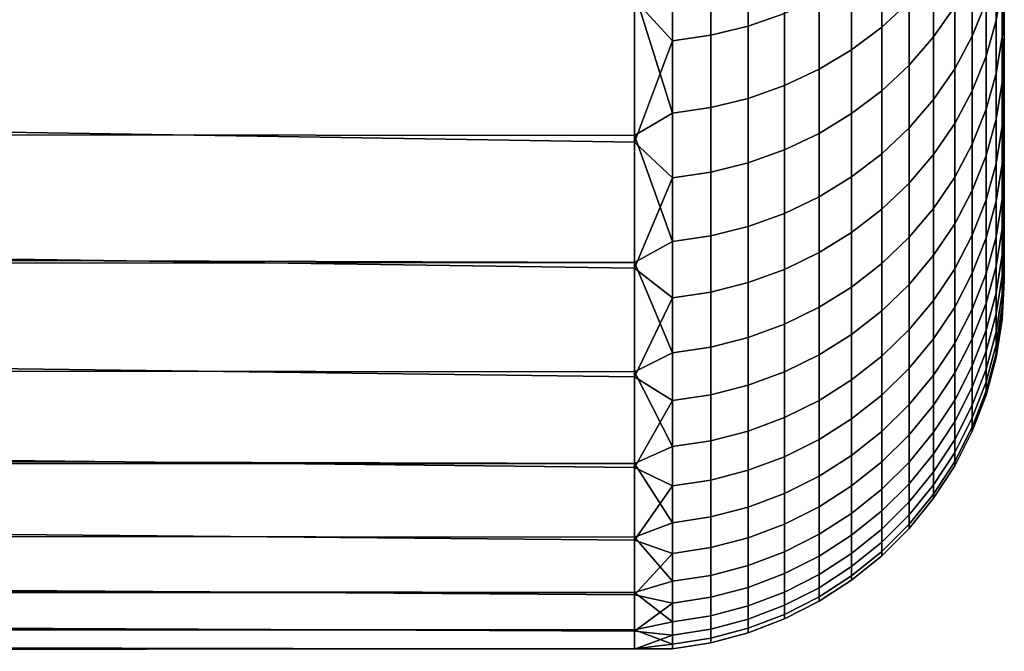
# Model space of a CAD drawing. Header units: metres. Extents: x -28 to 70, y -212 to 28.
# Tile 192 of 239: x 67.08 to 69.74, y -20 to -18.29. Entities that reach past the tile are written whole.
import ezdxf

# ---------------------------------------------------------------- set-up
doc = ezdxf.new("R2010")
doc.units = ezdxf.units.M
doc.layers.add('solid_10_261_102_XXX', color=7, linetype='CONTINUOUS')

msp = doc.modelspace()

# ---------------------------------------------------------------- linework, layer by layer
at = {"layer": 'solid_10_261_102_XXX'}
for points in [[(69.738998, -15.76695, 118.863472), (69.738998, -15.504929, 119.643333), (69.738998, -18.190845, 119.485703), (69.738998, -18.323252, 119.025772)], [(69.738998, -15.76695, 109.136528), (69.738998, -18.355637, 109.093819), (69.738998, -18.226257, 108.633118)], [(69.738998, -15.989814, 109.92868), (69.738998, -18.473347, 109.557556), (69.738998, -18.355637, 109.093819), (69.738998, -15.76695, 109.136528)], [(69.738998, -15.989814, 118.07132), (69.738998, -15.76695, 118.863472), (69.738998, -18.443975, 118.562859), (69.738998, -18.553051, 118.096848)], [(69.738998, -15.76695, 118.863472), (69.738998, -18.323252, 119.025772), (69.738998, -18.443975, 118.562859)], [(69.738998, -16.172844, 110.730568), (69.738998, -18.57938, 110.024246), (69.738998, -18.473347, 109.557556), (69.738998, -15.989814, 109.92868)], [(69.738998, -16.172844, 117.269432), (69.738998, -15.989814, 118.07132), (69.738998, -18.553051, 118.096848), (69.738998, -18.650324, 117.628418)], [(69.738998, -16.172844, 110.730568), (69.738998, -18.673584, 110.493279), (69.738998, -18.57938, 110.024246)], [(69.738998, -16.315687, 111.540726), (69.738998, -18.755987, 110.964737), (69.738998, -18.673584, 110.493279), (69.738998, -16.172844, 110.730568)], [(69.738998, -16.315687, 116.459274), (69.738998, -16.172844, 117.269432), (69.738998, -18.735785, 117.157555), (69.738998, -18.809362, 116.684753)], [(69.738998, -16.172844, 117.269432), (69.738998, -18.650324, 117.628418), (69.738998, -18.735785, 117.157555)], [(69.738998, -16.315687, 111.540726), (69.738998, -18.826462, 111.437912), (69.738998, -18.755987, 110.964737)], [(69.738998, -16.418015, 112.357178), (69.738998, -18.885017, 111.912903), (69.738998, -18.826462, 111.437912), (69.738998, -16.315687, 111.540726)], [(69.738998, -16.418015, 115.642822), (69.738998, -16.315687, 116.459274), (69.738998, -18.870996, 116.210274), (69.738998, -18.920681, 115.734291)], [(69.738998, -16.315687, 116.459274), (69.738998, -18.809362, 116.684753), (69.738998, -18.870996, 116.210274)], [(69.738998, -16.418015, 112.357178), (69.738998, -18.931585, 112.389076), (69.738998, -18.885017, 111.912903)], [(69.738998, -16.418015, 112.357178), (69.738998, -16.479479, 113.177376), (69.738998, -18.966145, 112.866348), (69.738998, -18.931585, 112.389076)], [(69.738998, -16.479479, 114.822624), (69.738998, -16.418015, 115.642822), (69.738998, -18.920681, 115.734291), (69.738998, -18.958345, 115.257378)], [(69.738998, -16.479479, 113.177376), (69.738998, -18.988684, 113.344353), (69.738998, -18.966145, 112.866348)], [(69.738998, -16.479479, 113.177376), (69.738998, -16.5, 114), (69.738998, -18.999168, 113.82267), (69.738998, -18.988684, 113.344353)], [(69.738998, -16.5, 114), (69.738998, -16.479479, 114.822624), (69.738998, -18.984003, 114.779457), (69.738998, -18.99761, 114.301262)], [(69.738998, -16.479479, 114.822624), (69.738998, -18.958345, 115.257378), (69.738998, -18.984003, 114.779457)], [(69.738998, -16.5, 114), (69.738998, -18.99761, 114.301262), (69.738998, -18.999168, 113.82267)], [(69.407585, -17.92593, 122.274788), (69.407585, -18.313137, 121.378357), (69.481728, -18.244463, 121.350685), (69.481728, -17.858709, 122.243759)], [(69.046921, -18.310484, 106.076302), (69.046921, -17.896317, 105.180664), (69.144783, -17.862734, 105.197212), (69.144783, -18.276123, 106.091171)], [(69.717125, -18.295467, 108.149895), (69.717125, -17.983843, 107.252464), (69.733521, -17.886953, 107.288818), (69.733521, -18.196898, 108.181412)], [(68.945679, -18.33526, 106.065582), (68.945679, -17.920532, 105.168732), (69.046921, -17.896317, 105.180664), (69.046921, -18.310484, 106.076302)], [(69.547707, -18.339808, 107.118912), (69.547707, -17.977154, 106.220551), (69.604813, -17.896532, 106.255432), (69.604813, -18.257559, 107.149765)], [(69.65242, -18.000914, 121.252563), (69.65242, -18.337488, 120.353668), (69.689995, -18.24507, 120.321648), (69.689995, -17.910194, 121.216011)], [(68.842171, -18.350178, 106.059128), (68.738998, -18.23737, 105.790352), (68.842171, -17.935114, 105.161545)], [(68.842171, -18.350178, 106.059128), (68.842171, -17.935114, 105.161545), (68.945679, -17.920532, 105.168732), (68.945679, -18.33526, 106.065582)], [(69.326111, -17.985739, 122.302399), (69.326111, -18.374239, 121.402977), (69.407585, -18.313137, 121.378357), (69.407585, -17.92593, 122.274788)], [(69.238182, -18.037479, 122.326286), (69.238182, -18.427097, 121.424271), (69.326111, -18.374239, 121.402977), (69.326111, -17.985739, 122.302399)], [(69.481728, -18.416008, 107.090317), (69.481728, -18.051847, 106.188225), (69.547707, -17.977154, 106.220551), (69.547707, -18.339808, 107.118912)], [(69.689995, -18.391861, 108.119072), (69.689995, -18.078594, 107.216919), (69.717125, -17.983843, 107.252464), (69.717125, -18.295467, 108.149895)], [(69.604813, -18.08749, 121.287445), (69.604813, -18.425682, 120.384232), (69.65242, -18.337488, 120.353668), (69.65242, -18.000914, 121.252563)], [(69.144783, -18.080584, 122.346184), (69.144783, -18.471132, 121.442009), (69.238182, -18.427097, 121.424271), (69.238182, -18.037479, 122.326286)], [(69.407585, -18.485327, 107.064308), (69.407585, -18.119797, 106.158821), (69.481728, -18.051847, 106.188225), (69.481728, -18.416008, 107.090317)], [(69.717125, -18.149446, 120.288513), (69.717125, -18.438171, 119.383461), (69.733521, -18.338833, 119.354454), (69.733521, -18.051662, 120.254639)], [(69.733521, -18.338833, 119.354454), (69.738998, -18.190845, 119.485703), (69.738998, -18.046963, 119.941978)], [(69.733521, -18.051662, 120.254639), (69.733521, -18.338833, 119.354454), (69.738998, -18.046963, 119.941978)], [(59.5, -18.079786, 105.448898), (68.738998, -18.23737, 105.790352), (68.738998, -18.624197, 106.710327), (59.5, -18.477591, 106.346329)], [(69.046921, -18.114578, 122.36187), (69.046921, -18.505859, 121.456001), (69.144783, -18.471132, 121.442009), (69.144783, -18.080584, 122.346184)], [(69.547707, -18.168972, 121.320274), (69.547707, -18.508688, 120.412987), (69.604813, -18.425682, 120.384232), (69.604813, -18.08749, 121.287445)], [(69.65242, -18.485022, 108.089287), (69.65242, -18.17017, 107.182556), (69.689995, -18.078594, 107.216919), (69.689995, -18.391861, 108.119072)], [(68.945679, -18.13909, 122.373184), (68.945679, -18.530901, 121.466095), (69.046921, -18.505859, 121.456001), (69.046921, -18.114578, 122.36187)], [(69.326111, -18.547003, 107.041168), (69.326111, -18.180252, 106.13266), (69.407585, -18.119797, 106.158821), (69.407585, -18.485327, 107.064308)], [(68.842171, -18.153847, 122.379997), (68.842171, -18.545977, 121.472168), (68.945679, -18.530901, 121.466095), (68.945679, -18.13909, 122.373184)], [(69.689995, -18.24507, 120.321648), (69.689995, -18.535318, 119.411827), (69.717125, -18.438171, 119.383461), (69.717125, -18.149446, 120.288513)], [(68.842171, -18.153847, 122.379997), (68.738998, -18.217468, 122.253716), (68.842171, -18.545977, 121.472168)], [(69.481728, -18.244463, 121.350685), (69.481728, -18.58559, 120.439636), (69.547707, -18.508688, 120.412987), (69.547707, -18.168972, 121.320274)], [(69.604813, -18.573927, 108.06086), (69.604813, -18.257559, 107.149765), (69.65242, -18.17017, 107.182556), (69.65242, -18.485022, 108.089287)], [(69.238182, -18.600359, 107.021149), (69.238182, -18.232553, 106.110023), (69.326111, -18.180252, 106.13266), (69.326111, -18.547003, 107.041168)], [(69.717125, -18.562338, 109.061638), (69.717125, -18.295467, 108.149895), (69.733521, -18.196898, 108.181412), (69.733521, -18.46233, 109.088242)], [(69.733521, -18.338833, 119.354454), (69.738998, -18.323252, 119.025772), (69.738998, -18.190845, 119.485703)], [(69.733521, -18.46233, 109.088242), (69.733521, -18.196898, 108.181412), (69.738998, -18.226257, 108.633118), (69.738998, -18.355637, 109.093819)], [(20.407234, -18.290911, 122.089661), (20.178885, -18.555084, 121.463837), (68.738998, -18.606518, 121.334679), (68.738998, -18.217468, 122.253716)], [(68.842171, -18.545977, 121.472168), (68.738998, -18.217468, 122.253716), (68.738998, -18.606518, 121.334679)], [(69.144783, -18.644808, 107.004471), (69.144783, -18.276123, 106.091171), (69.238182, -18.232553, 106.110023), (69.238182, -18.600359, 107.021149)], [(68.842171, -18.350178, 106.059128), (68.738998, -18.624197, 106.710327), (68.738998, -18.23737, 105.790352)], [(69.407585, -18.313137, 121.378357), (69.407585, -18.655548, 120.463875), (69.481728, -18.58559, 120.439636), (69.481728, -18.244463, 121.350685)], [(69.547707, -18.657598, 108.034103), (69.547707, -18.339808, 107.118912), (69.604813, -18.257559, 107.149765), (69.604813, -18.573927, 108.06086)], [(69.65242, -18.337488, 120.353668), (69.65242, -18.629206, 119.43924), (69.689995, -18.535318, 119.411827), (69.689995, -18.24507, 120.321648)], [(69.046921, -18.679863, 106.991318), (69.046921, -18.310484, 106.076302), (69.144783, -18.276123, 106.091171), (69.144783, -18.644808, 107.004471)], [(68.945679, -18.705137, 106.981834), (68.945679, -18.33526, 106.065582), (69.046921, -18.310484, 106.076302), (69.046921, -18.679863, 106.991318)], [(69.689995, -18.660137, 109.035614), (69.689995, -18.391861, 108.119072), (69.717125, -18.295467, 108.149895), (69.717125, -18.562338, 109.061638)], [(68.842171, -18.720358, 106.976128), (68.842171, -18.350178, 106.059128), (68.945679, -18.33526, 106.065582), (68.945679, -18.705137, 106.981834)], [(69.326111, -18.374239, 121.402977), (69.326111, -18.717793, 120.485443), (69.407585, -18.655548, 120.463875), (69.407585, -18.313137, 121.378357)], [(69.604813, -18.425682, 120.384232), (69.604813, -18.718803, 119.465393), (69.65242, -18.629206, 119.43924), (69.65242, -18.337488, 120.353668)], [(69.717125, -18.438171, 119.383461), (69.717125, -18.681795, 118.465233), (69.733521, -18.581144, 118.441177), (69.733521, -18.338833, 119.354454)], [(69.733521, -18.581144, 118.441177), (69.738998, -18.443975, 118.562859), (69.738998, -18.323252, 119.025772)], [(69.733521, -18.338833, 119.354454), (69.733521, -18.581144, 118.441177), (69.738998, -18.323252, 119.025772)], [(68.842171, -18.720358, 106.976128), (68.738998, -18.624197, 106.710327), (68.842171, -18.350178, 106.059128)], [(69.481728, -18.735121, 108.009315), (69.481728, -18.416008, 107.090317), (69.547707, -18.339808, 107.118912), (69.547707, -18.657598, 108.034103)], [(69.733521, -18.46233, 109.088242), (69.738998, -18.355637, 109.093819), (69.738998, -18.473347, 109.557556)], [(69.238182, -18.427097, 121.424271), (69.238182, -18.771639, 120.504097), (69.326111, -18.717793, 120.485443), (69.326111, -18.374239, 121.402977)], [(69.65242, -18.754658, 109.010475), (69.65242, -18.485022, 108.089287), (69.689995, -18.391861, 108.119072), (69.689995, -18.660137, 109.035614)], [(69.407585, -18.805641, 107.986763), (69.407585, -18.485327, 107.064308), (69.481728, -18.416008, 107.090317), (69.481728, -18.735121, 108.009315)], [(69.144783, -18.471132, 121.442009), (69.144783, -18.816496, 120.519638), (69.238182, -18.771639, 120.504097), (69.238182, -18.427097, 121.424271)], [(69.547707, -18.508688, 120.412987), (69.547707, -18.803129, 119.490021), (69.604813, -18.718803, 119.465393), (69.604813, -18.425682, 120.384232)], [(69.689995, -18.535318, 119.411827), (69.689995, -18.780226, 118.488762), (69.717125, -18.681795, 118.465233), (69.717125, -18.438171, 119.383461)], [(69.733521, -18.581144, 118.441177), (69.738998, -18.553051, 118.096848), (69.738998, -18.443975, 118.562859)], [(69.046921, -18.505859, 121.456001), (69.046921, -18.851873, 120.531898), (69.144783, -18.816496, 120.519638), (69.144783, -18.471132, 121.442009)], [(69.717125, -18.783802, 109.985458), (69.717125, -18.562338, 109.061638), (69.733521, -18.46233, 109.088242), (69.733521, -18.682602, 110.007088)], [(69.733521, -18.682602, 110.007088), (69.733521, -18.46233, 109.088242), (69.738998, -18.473347, 109.557556), (69.738998, -18.57938, 110.024246)], [(59.5, -18.477591, 106.346329), (68.738998, -18.624197, 106.710327), (68.738998, -18.964649, 107.648453), (59.5, -18.830881, 107.262199)], [(69.326111, -18.868385, 107.966705), (69.326111, -18.547003, 107.041168), (69.407585, -18.485327, 107.064308), (69.407585, -18.805641, 107.986763)], [(69.604813, -18.844858, 108.986473), (69.604813, -18.573927, 108.06086), (69.65242, -18.485022, 108.089287), (69.65242, -18.754658, 109.010475)], [(68.945679, -18.530901, 121.466095), (68.945679, -18.877382, 120.540733), (69.046921, -18.851873, 120.531898), (69.046921, -18.505859, 121.456001)], [(69.481728, -18.58559, 120.439636), (69.481728, -18.881254, 119.512825), (69.547707, -18.803129, 119.490021), (69.547707, -18.508688, 120.412987)], [(68.842171, -18.545977, 121.472168), (68.738998, -18.606518, 121.334679), (68.842171, -18.892742, 120.546059)], [(68.842171, -18.545977, 121.472168), (68.842171, -18.892742, 120.546059), (68.945679, -18.877382, 120.540733), (68.945679, -18.530901, 121.466095)], [(69.238182, -18.922665, 107.949348), (69.238182, -18.600359, 107.021149), (69.326111, -18.547003, 107.041168), (69.326111, -18.868385, 107.966705)], [(69.65242, -18.629206, 119.43924), (69.65242, -18.875353, 118.511497), (69.689995, -18.780226, 118.488762), (69.689995, -18.535318, 119.411827)], [(20.178885, -18.555084, 121.463837), (19.971313, -18.794249, 120.83931), (68.738998, -18.949236, 120.397377), (68.738998, -18.606518, 121.334679)], [(69.547707, -18.929752, 108.96389), (69.547707, -18.657598, 108.034103), (69.604813, -18.573927, 108.06086), (69.604813, -18.844858, 108.986473)], [(69.689995, -18.882771, 109.964302), (69.689995, -18.660137, 109.035614), (69.717125, -18.562338, 109.061638), (69.717125, -18.783802, 109.985458)], [(69.733521, -18.778006, 117.517036), (69.738998, -18.650324, 117.628418), (69.738998, -18.553051, 118.096848)], [(69.733521, -18.581144, 118.441177), (69.733521, -18.778006, 117.517036), (69.738998, -18.553051, 118.096848)], [(69.144783, -18.967884, 107.934883), (69.144783, -18.644808, 107.004471), (69.238182, -18.600359, 107.021149), (69.238182, -18.922665, 107.949348)], [(69.407585, -18.655548, 120.463875), (69.407585, -18.952326, 119.533577), (69.481728, -18.881254, 119.512825), (69.481728, -18.58559, 120.439636)], [(69.717125, -18.681795, 118.465233), (69.717125, -18.879723, 117.536087), (69.733521, -18.778006, 117.517036), (69.733521, -18.581144, 118.441177)], [(69.733521, -18.682602, 110.007088), (69.738998, -18.57938, 110.024246), (69.738998, -18.673584, 110.493279)], [(68.842171, -18.892742, 120.546059), (68.738998, -18.606518, 121.334679), (68.738998, -18.949236, 120.397377)], [(68.842171, -18.720358, 106.976128), (68.738998, -18.964649, 107.648453), (68.738998, -18.624197, 106.710327)], [(69.604813, -18.718803, 119.465393), (69.604813, -18.966135, 118.533195), (69.65242, -18.875353, 118.511497), (69.65242, -18.629206, 119.43924)], [(69.046921, -19.003546, 107.923485), (69.046921, -18.679863, 106.991318), (69.144783, -18.644808, 107.004471), (69.144783, -18.967884, 107.934883)], [(69.326111, -18.717793, 120.485443), (69.326111, -19.015558, 119.55204), (69.407585, -18.952326, 119.533577), (69.407585, -18.655548, 120.463875)], [(69.481728, -19.008404, 108.942963), (69.481728, -18.735121, 108.009315), (69.547707, -18.657598, 108.034103), (69.547707, -18.929752, 108.96389)], [(69.733521, -18.778006, 117.517036), (69.738998, -18.735785, 117.157555), (69.738998, -18.650324, 117.628418)], [(68.945679, -19.029261, 107.91526), (68.945679, -18.705137, 106.981834), (69.046921, -18.679863, 106.991318), (69.046921, -19.003546, 107.923485)], [(69.65242, -18.978416, 109.943863), (69.65242, -18.754658, 109.010475), (69.689995, -18.660137, 109.035614), (69.689995, -18.882771, 109.964302)], [(69.689995, -18.780226, 118.488762), (69.689995, -18.979195, 117.554718), (69.717125, -18.879723, 117.536087), (69.717125, -18.681795, 118.465233)], [(69.717125, -18.95932, 110.919098), (69.717125, -18.783802, 109.985458), (69.733521, -18.682602, 110.007088), (69.733521, -18.857174, 110.935692)], [(69.733521, -18.857174, 110.935692), (69.738998, -18.673584, 110.493279), (69.738998, -18.755987, 110.964737)], [(69.733521, -18.857174, 110.935692), (69.733521, -18.682602, 110.007088), (69.738998, -18.673584, 110.493279)], [(68.842171, -19.044743, 107.910309), (68.842171, -18.720358, 106.976128), (68.945679, -18.705137, 106.981834), (68.945679, -19.029261, 107.91526)], [(68.842171, -19.044743, 107.910309), (68.738998, -18.964649, 107.648453), (68.842171, -18.720358, 106.976128)], [(69.238182, -18.771639, 120.504097), (69.238182, -19.070263, 119.568016), (69.326111, -19.015558, 119.55204), (69.326111, -18.717793, 120.485443)], [(69.407585, -19.079954, 108.923927), (69.407585, -18.805641, 107.986763), (69.481728, -18.735121, 108.009315), (69.481728, -19.008404, 108.942963)], [(69.547707, -18.803129, 119.490021), (69.547707, -19.051575, 118.553619), (69.604813, -18.966135, 118.533195), (69.604813, -18.718803, 119.465393)], [(69.733521, -18.928932, 116.58429), (69.738998, -18.809362, 116.684753), (69.738998, -18.735785, 117.157555)], [(69.733521, -18.778006, 117.517036), (69.733521, -18.928932, 116.58429), (69.738998, -18.735785, 117.157555)], [(69.604813, -19.069695, 109.924355), (69.604813, -18.844858, 108.986473), (69.65242, -18.754658, 109.010475), (69.65242, -18.978416, 109.943863)], [(69.733521, -18.857174, 110.935692), (69.738998, -18.755987, 110.964737), (69.738998, -18.826462, 111.437912)], [(69.144783, -18.816496, 120.519638), (69.144783, -19.115833, 119.581322), (69.238182, -19.070263, 119.568016), (69.238182, -18.771639, 120.504097)], [(69.65242, -18.875353, 118.511497), (69.65242, -19.075331, 117.572723), (69.689995, -18.979195, 117.554718), (69.689995, -18.780226, 118.488762)], [(69.689995, -19.059212, 110.902863), (69.689995, -18.882771, 109.964302), (69.717125, -18.783802, 109.985458), (69.717125, -18.95932, 110.919098)], [(69.717125, -18.879723, 117.536087), (69.717125, -19.031466, 116.598289), (69.733521, -18.928932, 116.58429), (69.733521, -18.778006, 117.517036)], [(19.971313, -18.794249, 120.83931), (19.783846, -19.009567, 120.215813), (68.738998, -18.949236, 120.397377)], [(69.046921, -18.851873, 120.531898), (69.046921, -19.151775, 119.591812), (69.144783, -19.115833, 119.581322), (69.144783, -18.816496, 120.519638)], [(69.326111, -19.143614, 108.90699), (69.326111, -18.868385, 107.966705), (69.407585, -18.805641, 107.986763), (69.407585, -19.079954, 108.923927)], [(69.481728, -18.881254, 119.512825), (69.481728, -19.130733, 118.57254), (69.547707, -19.051575, 118.553619), (69.547707, -18.803129, 119.490021)], [(69.733521, -18.928932, 116.58429), (69.738998, -18.870996, 116.210274), (69.738998, -18.809362, 116.684753)], [(59.5, -18.830881, 107.262199), (68.738998, -18.964649, 107.648453), (68.738998, -19.257879, 108.602402), (59.5, -19.138807, 108.194305)], [(69.547707, -19.155602, 109.905998), (69.547707, -18.929752, 108.96389), (69.604813, -18.844858, 108.986473), (69.604813, -19.069695, 109.924355)], [(69.733521, -18.98562, 111.871803), (69.738998, -18.826462, 111.437912), (69.738998, -18.885017, 111.912903)], [(69.733521, -18.98562, 111.871803), (69.733521, -18.857174, 110.935692), (69.738998, -18.826462, 111.437912)], [(68.945679, -18.877382, 120.540733), (68.945679, -19.177689, 119.59938), (69.046921, -19.151775, 119.591812), (69.046921, -18.851873, 120.531898)], [(69.238182, -19.198685, 108.892342), (69.238182, -18.922665, 107.949348), (69.326111, -18.868385, 107.966705), (69.326111, -19.143614, 108.90699)], [(69.717125, -19.088461, 111.860275), (69.717125, -18.95932, 110.919098), (69.733521, -18.857174, 110.935692), (69.733521, -18.98562, 111.871803)], [(69.733521, -19.033556, 115.645226), (69.738998, -18.920681, 115.734291), (69.738998, -18.870996, 116.210274)], [(69.733521, -18.928932, 116.58429), (69.733521, -19.033556, 115.645226), (69.738998, -18.870996, 116.210274)], [(68.842171, -18.892742, 120.546059), (68.738998, -18.949236, 120.397377), (68.842171, -19.193293, 119.603935)], [(68.842171, -18.892742, 120.546059), (68.842171, -19.193293, 119.603935), (68.945679, -19.177689, 119.59938), (68.945679, -18.877382, 120.540733)], [(69.407585, -18.952326, 119.533577), (69.407585, -19.202744, 118.589752), (69.481728, -19.130733, 118.57254), (69.481728, -18.881254, 119.512825)], [(69.604813, -18.966135, 118.533195), (69.604813, -19.167074, 117.589905), (69.65242, -19.075331, 117.572723), (69.65242, -18.875353, 118.511497)], [(69.65242, -19.155754, 110.887177), (69.65242, -18.978416, 109.943863), (69.689995, -18.882771, 109.964302), (69.689995, -19.059212, 110.902863)], [(69.689995, -18.979195, 117.554718), (69.689995, -19.131739, 116.611977), (69.717125, -19.031466, 116.598289), (69.717125, -18.879723, 117.536087)], [(69.733521, -18.98562, 111.871803), (69.738998, -18.885017, 111.912903), (69.738998, -18.931585, 112.389076)], [(69.144783, -19.244564, 108.880135), (69.144783, -18.967884, 107.934883), (69.238182, -18.922665, 107.949348), (69.238182, -19.198685, 108.892342)], [(69.733521, -19.033556, 115.645226), (69.738998, -18.958345, 115.257378), (69.738998, -18.920681, 115.734291)], [(19.783846, -19.009567, 120.215813), (19.615837, -19.202047, 119.592972), (68.738998, -19.244774, 119.444145), (68.738998, -18.949236, 120.397377)], [(68.842171, -19.193293, 119.603935), (68.738998, -18.949236, 120.397377), (68.738998, -19.244774, 119.444145)], [(69.481728, -19.235191, 109.888985), (69.481728, -19.008404, 108.942963), (69.547707, -18.929752, 108.96389), (69.547707, -19.155602, 109.905998)], [(69.717125, -19.031466, 116.598289), (69.717125, -19.136658, 115.654137), (69.733521, -19.033556, 115.645226), (69.733521, -18.928932, 116.58429)], [(69.733521, -19.067625, 112.81311), (69.738998, -18.931585, 112.389076), (69.738998, -18.966145, 112.866348)], [(69.733521, -19.067625, 112.81311), (69.733521, -18.98562, 111.871803), (69.738998, -18.931585, 112.389076)], [(68.842171, -19.044743, 107.910309), (68.738998, -19.257879, 108.602402), (68.738998, -18.964649, 107.648453)], [(69.046921, -19.280746, 108.870506), (69.046921, -19.003546, 107.923485), (69.144783, -18.967884, 107.934883), (69.144783, -19.244564, 108.880135)], [(69.326111, -19.015558, 119.55204), (69.326111, -19.266811, 118.605064), (69.407585, -19.202744, 118.589752), (69.407585, -18.952326, 119.533577)], [(69.547707, -19.051575, 118.553619), (69.547707, -19.253418, 117.606079), (69.604813, -19.167074, 117.589905), (69.604813, -18.966135, 118.533195)], [(69.689995, -19.189034, 111.848999), (69.689995, -19.059212, 110.902863), (69.717125, -18.95932, 110.919098), (69.717125, -19.088461, 111.860275)], [(69.733521, -19.091621, 114.702133), (69.738998, -18.984003, 114.779457), (69.738998, -18.958345, 115.257378)], [(69.733521, -19.033556, 115.645226), (69.733521, -19.091621, 114.702133), (69.738998, -18.958345, 115.257378)], [(69.733521, -19.067625, 112.81311), (69.738998, -18.966145, 112.866348), (69.738998, -18.988684, 113.344353)], [(68.945679, -19.306835, 108.863571), (68.945679, -19.029261, 107.91526), (69.046921, -19.003546, 107.923485), (69.046921, -19.280746, 108.870506)], [(69.604813, -19.247885, 110.872208), (69.604813, -19.069695, 109.924355), (69.65242, -18.978416, 109.943863), (69.65242, -19.155754, 110.887177)], [(69.65242, -19.075331, 117.572723), (69.65242, -19.228647, 116.625214), (69.689995, -19.131739, 116.611977), (69.689995, -18.979195, 117.554718)], [(69.717125, -19.17091, 112.806679), (69.717125, -19.088461, 111.860275), (69.733521, -18.98562, 111.871803), (69.733521, -19.067625, 112.81311)], [(69.733521, -19.091621, 114.702133), (69.738998, -18.99761, 114.301262), (69.738998, -18.984003, 114.779457)], [(69.733521, -19.102987, 113.757324), (69.738998, -18.988684, 113.344353), (69.738998, -18.999168, 113.82267)], [(69.733521, -19.102987, 113.757324), (69.733521, -19.067625, 112.81311), (69.738998, -18.988684, 113.344353)], [(69.733521, -19.102987, 113.757324), (69.738998, -18.999168, 113.82267), (69.738998, -18.99761, 114.301262)], [(69.733521, -19.091621, 114.702133), (69.733521, -19.102987, 113.757324), (69.738998, -18.99761, 114.301262)], [(68.842171, -19.322544, 108.85939), (68.842171, -19.044743, 107.910309), (68.945679, -19.029261, 107.91526), (68.945679, -19.306835, 108.863571)], [(69.238182, -19.070263, 119.568016), (69.238182, -19.322239, 118.618309), (69.326111, -19.266811, 118.605064), (69.326111, -19.015558, 119.55204)], [(69.407585, -19.307594, 109.873512), (69.407585, -19.079954, 108.923927), (69.481728, -19.008404, 108.942963), (69.481728, -19.235191, 109.888985)], [(69.689995, -19.131739, 116.611977), (69.689995, -19.237482, 115.662849), (69.717125, -19.136658, 115.654137), (69.717125, -19.031466, 116.598289)], [(68.842171, -19.322544, 108.85939), (68.738998, -19.257879, 108.602402), (68.842171, -19.044743, 107.910309)], [(69.481728, -19.130733, 118.57254), (69.481728, -19.333416, 117.621063), (69.547707, -19.253418, 117.606079), (69.547707, -19.051575, 118.553619)], [(69.717125, -19.136658, 115.654137), (69.717125, -19.195038, 114.70594), (69.733521, -19.091621, 114.702133), (69.733521, -19.033556, 115.645226)], [(69.144783, -19.115833, 119.581322), (69.144783, -19.368412, 118.629349), (69.238182, -19.322239, 118.618309), (69.238182, -19.070263, 119.568016)], [(69.326111, -19.372013, 109.859741), (69.326111, -19.143614, 108.90699), (69.407585, -19.079954, 108.923927), (69.407585, -19.307594, 109.873512)], [(69.547707, -19.334593, 110.858116), (69.547707, -19.155602, 109.905998), (69.604813, -19.069695, 109.924355), (69.604813, -19.247885, 110.872208)], [(69.604813, -19.167074, 117.589905), (69.604813, -19.321127, 116.637833), (69.65242, -19.228647, 116.625214), (69.65242, -19.075331, 117.572723)], [(69.65242, -19.286232, 111.838104), (69.65242, -19.155754, 110.887177), (69.689995, -19.059212, 110.902863), (69.689995, -19.189034, 111.848999)], [(69.717125, -19.206465, 113.756012), (69.717125, -19.17091, 112.806679), (69.733521, -19.067625, 112.81311), (69.733521, -19.102987, 113.757324)], [(69.689995, -19.271917, 112.800392), (69.689995, -19.189034, 111.848999), (69.717125, -19.088461, 111.860275), (69.717125, -19.17091, 112.806679)], [(69.717125, -19.195038, 114.70594), (69.717125, -19.206465, 113.756012), (69.733521, -19.102987, 113.757324), (69.733521, -19.091621, 114.702133)], [(69.046921, -19.151775, 119.591812), (69.046921, -19.404827, 118.638046), (69.144783, -19.368412, 118.629349), (69.144783, -19.115833, 119.581322)], [(69.407585, -19.202744, 118.589752), (69.407585, -19.406189, 117.634689), (69.481728, -19.333416, 117.621063), (69.481728, -19.130733, 118.57254)], [(69.65242, -19.228647, 116.625214), (69.65242, -19.334927, 115.671272), (69.689995, -19.237482, 115.662849), (69.689995, -19.131739, 116.611977)], [(69.689995, -19.237482, 115.662849), (69.689995, -19.296171, 114.709656), (69.717125, -19.195038, 114.70594), (69.717125, -19.136658, 115.654137)], [(59.5, -19.138807, 108.194305), (68.738998, -19.257879, 108.602402), (68.738998, -19.503159, 109.569786), (59.5, -19.400625, 109.140396)], [(68.945679, -19.177689, 119.59938), (68.945679, -19.431084, 118.644325), (69.046921, -19.404827, 118.638046), (69.046921, -19.151775, 119.591812)], [(69.238182, -19.427742, 109.847832), (69.238182, -19.198685, 108.892342), (69.326111, -19.143614, 108.90699), (69.326111, -19.372013, 109.859741)], [(69.481728, -19.414928, 110.845062), (69.481728, -19.235191, 109.888985), (69.547707, -19.155602, 109.905998), (69.547707, -19.334593, 110.858116)], [(69.604813, -19.37899, 111.827705), (69.604813, -19.247885, 110.872208), (69.65242, -19.155754, 110.887177), (69.65242, -19.286232, 111.838104)], [(68.842171, -19.193293, 119.603935), (68.842171, -19.446894, 118.648102), (68.945679, -19.431084, 118.644325), (68.945679, -19.177689, 119.59938)], [(69.547707, -19.253418, 117.606079), (69.547707, -19.408167, 116.649719), (69.604813, -19.321127, 116.637833), (69.604813, -19.167074, 117.589905)], [(69.65242, -19.369535, 112.794319), (69.65242, -19.286232, 111.838104), (69.689995, -19.189034, 111.848999), (69.689995, -19.271917, 112.800392)], [(69.689995, -19.307659, 113.754723), (69.689995, -19.271917, 112.800392), (69.717125, -19.17091, 112.806679), (69.717125, -19.206465, 113.756012)], [(19.615837, -19.202047, 119.592972), (19.466532, -19.372873, 118.969086), (68.738998, -19.49239, 118.477356), (68.738998, -19.244774, 119.444145)], [(68.842171, -19.193293, 119.603935), (68.738998, -19.244774, 119.444145), (68.842171, -19.446894, 118.648102)], [(69.144783, -19.474169, 109.837906), (69.144783, -19.244564, 108.880135), (69.238182, -19.198685, 108.892342), (69.238182, -19.427742, 109.847832)], [(69.326111, -19.266811, 118.605064), (69.326111, -19.470936, 117.64682), (69.407585, -19.406189, 117.634689), (69.407585, -19.202744, 118.589752)], [(69.689995, -19.296171, 114.709656), (69.689995, -19.307659, 113.754723), (69.717125, -19.206465, 113.756012), (69.717125, -19.195038, 114.70594)], [(69.407585, -19.488007, 110.833183), (69.407585, -19.307594, 109.873512), (69.481728, -19.235191, 109.888985), (69.481728, -19.414928, 110.845062)], [(69.604813, -19.321127, 116.637833), (69.604813, -19.427919, 115.679314), (69.65242, -19.334927, 115.671272), (69.65242, -19.228647, 116.625214)], [(69.65242, -19.334927, 115.671272), (69.65242, -19.393913, 114.713249), (69.689995, -19.296171, 114.709656), (69.689995, -19.237482, 115.662849)], [(68.842171, -19.446894, 118.648102), (68.738998, -19.244774, 119.444145), (68.738998, -19.49239, 118.477356)], [(68.842171, -19.322544, 108.85939), (68.738998, -19.503159, 109.569786), (68.738998, -19.257879, 108.602402)], [(69.046921, -19.510782, 109.830086), (69.046921, -19.280746, 108.870506), (69.144783, -19.244564, 108.880135), (69.144783, -19.474169, 109.837906)], [(69.238182, -19.322239, 118.618309), (69.238182, -19.526949, 117.65731), (69.326111, -19.470936, 117.64682), (69.326111, -19.266811, 118.605064)], [(69.481728, -19.333416, 117.621063), (69.481728, -19.488806, 116.660728), (69.547707, -19.408167, 116.649719), (69.547707, -19.253418, 117.606079)], [(69.547707, -19.46629, 111.817917), (69.547707, -19.334593, 110.858116), (69.604813, -19.247885, 110.872208), (69.604813, -19.37899, 111.827705)], [(68.945679, -19.537182, 109.82444), (68.945679, -19.306835, 108.863571), (69.046921, -19.280746, 108.870506), (69.046921, -19.510782, 109.830086)], [(69.604813, -19.462694, 112.788521), (69.604813, -19.37899, 111.827705), (69.65242, -19.286232, 111.838104), (69.65242, -19.369535, 112.794319)], [(69.65242, -19.405458, 113.753487), (69.65242, -19.369535, 112.794319), (69.689995, -19.271917, 112.800392), (69.689995, -19.307659, 113.754723)], [(69.65242, -19.393913, 114.713249), (69.65242, -19.405458, 113.753487), (69.689995, -19.307659, 113.754723), (69.689995, -19.296171, 114.709656)], [(68.842171, -19.55308, 109.821045), (68.738998, -19.503159, 109.569786), (68.842171, -19.322544, 108.85939)], [(68.842171, -19.55308, 109.821045), (68.842171, -19.322544, 108.85939), (68.945679, -19.306835, 108.863571), (68.945679, -19.537182, 109.82444)], [(69.144783, -19.368412, 118.629349), (69.144783, -19.573612, 117.666046), (69.238182, -19.526949, 117.65731), (69.238182, -19.322239, 118.618309)], [(69.326111, -19.553028, 110.822617), (69.326111, -19.372013, 109.859741), (69.407585, -19.307594, 109.873512), (69.407585, -19.488007, 110.833183)], [(69.547707, -19.408167, 116.649719), (69.547707, -19.51544, 115.686874), (69.604813, -19.427919, 115.679314), (69.604813, -19.321127, 116.637833)], [(69.407585, -19.406189, 117.634689), (69.407585, -19.562164, 116.670746), (69.481728, -19.488806, 116.660728), (69.481728, -19.333416, 117.621063)], [(69.481728, -19.547173, 111.808853), (69.481728, -19.414928, 110.845062), (69.547707, -19.334593, 110.858116), (69.547707, -19.46629, 111.817917)], [(69.604813, -19.427919, 115.679314), (69.604813, -19.487188, 114.716682), (69.65242, -19.393913, 114.713249), (69.65242, -19.334927, 115.671272)], [(19.466532, -19.372873, 118.969086), (19.335577, -19.522419, 118.344551), (68.738998, -19.49239, 118.477356)], [(69.046921, -19.404827, 118.638046), (69.046921, -19.610415, 117.672943), (69.144783, -19.573612, 117.666046), (69.144783, -19.368412, 118.629349)], [(69.238182, -19.609278, 110.813477), (69.238182, -19.427742, 109.847832), (69.326111, -19.372013, 109.859741), (69.326111, -19.553028, 110.822617)], [(69.604813, -19.498789, 113.752296), (69.604813, -19.462694, 112.788521), (69.65242, -19.369535, 112.794319), (69.65242, -19.405458, 113.753487)], [(59.5, -19.400625, 109.140396), (68.738998, -19.503159, 109.569786), (68.738998, -19.699875, 110.548203), (59.5, -19.615705, 110.09819)], [(69.547707, -19.550371, 112.783066), (69.547707, -19.46629, 111.817917), (69.604813, -19.37899, 111.827705), (69.604813, -19.462694, 112.788521)], [(69.604813, -19.487188, 114.716682), (69.604813, -19.498789, 113.752296), (69.65242, -19.405458, 113.753487), (69.65242, -19.393913, 114.713249)], [(68.945679, -19.431084, 118.644325), (68.945679, -19.63695, 117.67791), (69.046921, -19.610415, 117.672943), (69.046921, -19.404827, 118.638046)], [(69.144783, -19.656137, 110.805862), (69.144783, -19.474169, 109.837906), (69.238182, -19.427742, 109.847832), (69.238182, -19.609278, 110.813477)], [(69.326111, -19.470936, 117.64682), (69.326111, -19.627432, 116.679657), (69.407585, -19.562164, 116.670746), (69.407585, -19.406189, 117.634689)], [(69.407585, -19.620749, 111.800606), (69.407585, -19.488007, 110.833183), (69.481728, -19.414928, 110.845062), (69.481728, -19.547173, 111.808853)], [(69.481728, -19.488806, 116.660728), (69.481728, -19.596525, 115.693886), (69.547707, -19.51544, 115.686874), (69.547707, -19.408167, 116.649719)], [(69.547707, -19.51544, 115.686874), (69.547707, -19.574976, 114.71991), (69.604813, -19.487188, 114.716682), (69.604813, -19.427919, 115.679314)], [(68.842171, -19.446894, 118.648102), (68.738998, -19.49239, 118.477356), (68.842171, -19.652925, 117.680908)], [(68.842171, -19.446894, 118.648102), (68.842171, -19.652925, 117.680908), (68.945679, -19.63695, 117.67791), (68.945679, -19.431084, 118.644325)], [(69.046921, -19.693094, 110.799858), (69.046921, -19.510782, 109.830086), (69.144783, -19.474169, 109.837906), (69.144783, -19.656137, 110.805862)], [(69.238182, -19.526949, 117.65731), (69.238182, -19.683895, 116.687363), (69.326111, -19.627432, 116.679657), (69.326111, -19.470936, 117.64682)], [(69.481728, -19.631601, 112.778008), (69.481728, -19.547173, 111.808853), (69.547707, -19.46629, 111.817917), (69.547707, -19.550371, 112.783066)], [(69.547707, -19.586628, 113.751183), (69.547707, -19.550371, 112.783066), (69.604813, -19.462694, 112.788521), (69.604813, -19.498789, 113.752296)], [(19.335577, -19.522419, 118.344551), (19.222666, -19.651037, 117.719772), (68.738998, -19.691473, 117.49942), (68.738998, -19.49239, 118.477356)], [(68.842171, -19.652925, 117.680908), (68.738998, -19.49239, 118.477356), (68.738998, -19.691473, 117.49942)], [(68.842171, -19.55308, 109.821045), (68.738998, -19.699875, 110.548203), (68.738998, -19.503159, 109.569786)], [(69.326111, -19.686213, 111.793266), (69.326111, -19.553028, 110.822617), (69.407585, -19.488007, 110.833183), (69.407585, -19.620749, 111.800606)], [(69.407585, -19.562164, 116.670746), (69.407585, -19.670288, 115.700264), (69.481728, -19.596525, 115.693886), (69.481728, -19.488806, 116.660728)], [(69.547707, -19.574976, 114.71991), (69.547707, -19.586628, 113.751183), (69.604813, -19.498789, 113.752296), (69.604813, -19.487188, 114.716682)], [(68.842171, -19.735785, 110.792923), (68.842171, -19.55308, 109.821045), (68.945679, -19.537182, 109.82444), (68.945679, -19.71974, 110.795525)], [(68.945679, -19.71974, 110.795525), (68.945679, -19.537182, 109.82444), (69.046921, -19.510782, 109.830086), (69.046921, -19.693094, 110.799858)], [(69.144783, -19.573612, 117.666046), (69.144783, -19.730934, 116.693787), (69.238182, -19.683895, 116.687363), (69.238182, -19.526949, 117.65731)], [(69.481728, -19.596525, 115.693886), (69.481728, -19.656309, 114.7229), (69.547707, -19.574976, 114.71991), (69.547707, -19.51544, 115.686874)], [(68.842171, -19.735785, 110.792923), (68.738998, -19.699875, 110.548203), (68.842171, -19.55308, 109.821045)], [(69.238182, -19.742846, 111.786919), (69.238182, -19.609278, 110.813477), (69.326111, -19.553028, 110.822617), (69.326111, -19.686213, 111.793266)], [(69.326111, -19.627432, 116.679657), (69.326111, -19.735918, 115.705933), (69.407585, -19.670288, 115.700264), (69.407585, -19.562164, 116.670746)], [(69.407585, -19.705496, 112.773407), (69.407585, -19.620749, 111.800606), (69.481728, -19.547173, 111.808853), (69.481728, -19.631601, 112.778008)], [(69.481728, -19.668011, 113.750145), (69.481728, -19.631601, 112.778008), (69.547707, -19.550371, 112.783066), (69.547707, -19.586628, 113.751183)], [(69.046921, -19.610415, 117.672943), (69.046921, -19.76803, 116.698853), (69.144783, -19.730934, 116.693787), (69.144783, -19.573612, 117.666046)], [(69.481728, -19.656309, 114.7229), (69.481728, -19.668011, 113.750145), (69.547707, -19.586628, 113.751183), (69.547707, -19.574976, 114.71991)], [(59.5, -19.615705, 110.09819), (68.738998, -19.699875, 110.548203), (68.738998, -19.84754, 111.53521), (59.5, -19.783529, 111.065392)], [(68.945679, -19.63695, 117.67791), (68.945679, -19.794779, 116.702499), (69.046921, -19.76803, 116.698853), (69.046921, -19.610415, 117.672943)], [(69.144783, -19.790024, 111.781631), (69.144783, -19.656137, 110.805862), (69.238182, -19.609278, 110.813477), (69.238182, -19.742846, 111.786919)], [(69.407585, -19.670288, 115.700264), (69.407585, -19.730297, 114.725624), (69.481728, -19.656309, 114.7229), (69.481728, -19.596525, 115.693886)], [(68.842171, -19.652925, 117.680908), (68.842171, -19.810884, 116.704704), (68.945679, -19.794779, 116.702499), (68.945679, -19.63695, 117.67791)], [(69.238182, -19.683895, 116.687363), (69.238182, -19.792692, 115.710846), (69.326111, -19.735918, 115.705933), (69.326111, -19.627432, 116.679657)], [(69.326111, -19.771244, 112.769318), (69.326111, -19.686213, 111.793266), (69.407585, -19.620749, 111.800606), (69.407585, -19.705496, 112.773407)], [(69.407585, -19.742043, 113.749207), (69.407585, -19.705496, 112.773407), (69.481728, -19.631601, 112.778008), (69.481728, -19.668011, 113.750145)], [(19.222666, -19.651037, 117.719772), (19.127506, -19.758938, 117.095863), (68.738998, -19.841522, 116.512764), (68.738998, -19.691473, 117.49942)], [(68.842171, -19.652925, 117.680908), (68.738998, -19.691473, 117.49942), (68.842171, -19.810884, 116.704704)], [(69.046921, -19.827232, 111.777458), (69.046921, -19.693094, 110.799858), (69.144783, -19.656137, 110.805862), (69.144783, -19.790024, 111.781631)], [(69.326111, -19.735918, 115.705933), (69.326111, -19.796125, 114.728043), (69.407585, -19.730297, 114.725624), (69.407585, -19.670288, 115.700264)], [(69.407585, -19.730297, 114.725624), (69.407585, -19.742043, 113.749207), (69.481728, -19.668011, 113.750145), (69.481728, -19.656309, 114.7229)], [(68.842171, -19.810884, 116.704704), (68.738998, -19.691473, 117.49942), (68.738998, -19.841522, 116.512764)], [(68.945679, -19.854061, 111.774452), (68.945679, -19.71974, 110.795525), (69.046921, -19.693094, 110.799858), (69.046921, -19.827232, 111.777458)], [(69.144783, -19.730934, 116.693787), (69.144783, -19.839991, 115.714935), (69.238182, -19.792692, 115.710846), (69.238182, -19.683895, 116.687363)], [(69.238182, -19.828121, 112.76577), (69.238182, -19.742846, 111.786919), (69.326111, -19.686213, 111.793266), (69.326111, -19.771244, 112.769318)], [(68.842171, -19.735785, 110.792923), (68.738998, -19.84754, 111.53521), (68.738998, -19.699875, 110.548203)], [(68.842171, -19.870214, 111.772644), (68.842171, -19.735785, 110.792923), (68.945679, -19.71974, 110.795525), (68.945679, -19.854061, 111.774452)], [(69.326111, -19.807911, 113.748375), (69.326111, -19.771244, 112.769318), (69.407585, -19.705496, 112.773407), (69.407585, -19.742043, 113.749207)], [(68.842171, -19.870214, 111.772644), (68.738998, -19.84754, 111.53521), (68.842171, -19.735785, 110.792923)], [(69.046921, -19.76803, 116.698853), (69.046921, -19.877293, 115.718155), (69.144783, -19.839991, 115.714935), (69.144783, -19.730934, 116.693787)], [(69.144783, -19.875504, 112.762825), (69.144783, -19.790024, 111.781631), (69.238182, -19.742846, 111.786919), (69.238182, -19.828121, 112.76577)], [(69.238182, -19.792692, 115.710846), (69.238182, -19.853075, 114.730141), (69.326111, -19.796125, 114.728043), (69.326111, -19.735918, 115.705933)], [(69.326111, -19.796125, 114.728043), (69.326111, -19.807911, 113.748375), (69.407585, -19.742043, 113.749207), (69.407585, -19.730297, 114.725624)], [(19.127506, -19.758938, 117.095863), (19.050005, -19.846466, 116.473412), (68.738998, -19.841522, 116.512764)], [(68.945679, -19.794779, 116.702499), (68.945679, -19.904188, 115.720482), (69.046921, -19.877293, 115.718155), (69.046921, -19.76803, 116.698853)], [(69.238182, -19.864893, 113.74765), (69.238182, -19.828121, 112.76577), (69.326111, -19.771244, 112.769318), (69.326111, -19.807911, 113.748375)], [(59.5, -19.783529, 111.065392), (68.738998, -19.84754, 111.53521), (68.738998, -19.945784, 112.528358), (59.5, -19.903694, 112.039658)], [(68.842171, -19.810884, 116.704704), (68.842171, -19.920383, 115.721878), (68.945679, -19.904188, 115.720482), (68.945679, -19.794779, 116.702499)], [(69.046921, -19.912872, 112.760498), (69.046921, -19.827232, 111.777458), (69.144783, -19.790024, 111.781631), (69.144783, -19.875504, 112.762825)], [(69.144783, -19.839991, 115.714935), (69.144783, -19.900517, 114.73188), (69.238182, -19.853075, 114.730141), (69.238182, -19.792692, 115.710846)], [(69.238182, -19.853075, 114.730141), (69.238182, -19.864893, 113.74765), (69.326111, -19.807911, 113.748375), (69.326111, -19.796125, 114.728043)], [(68.842171, -19.810884, 116.704704), (68.738998, -19.841522, 116.512764), (68.842171, -19.920383, 115.721878)], [(68.945679, -19.939816, 112.75882), (68.945679, -19.854061, 111.774452), (69.046921, -19.827232, 111.777458), (69.046921, -19.912872, 112.760498)], [(69.144783, -19.912365, 113.747047), (69.144783, -19.875504, 112.762825), (69.238182, -19.828121, 112.76577), (69.238182, -19.864893, 113.74765)], [(19.050005, -19.846466, 116.473412), (18.990053, -19.913984, 115.85289), (68.738998, -19.942167, 115.519859), (68.738998, -19.841522, 116.512764)], [(68.842171, -19.920383, 115.721878), (68.738998, -19.841522, 116.512764), (68.738998, -19.942167, 115.519859)], [(68.842171, -19.870214, 111.772644), (68.738998, -19.945784, 112.528358), (68.738998, -19.84754, 111.53521)], [(68.842171, -19.956039, 112.757812), (68.842171, -19.870214, 111.772644), (68.945679, -19.854061, 111.774452), (68.945679, -19.939816, 112.75882)], [(69.046921, -19.877293, 115.718155), (69.046921, -19.937933, 114.733261), (69.144783, -19.900517, 114.73188), (69.144783, -19.839991, 115.714935)], [(69.144783, -19.900517, 114.73188), (69.144783, -19.912365, 113.747047), (69.238182, -19.864893, 113.74765), (69.238182, -19.853075, 114.730141)], [(68.842171, -19.956039, 112.757812), (68.738998, -19.945784, 112.528358), (68.842171, -19.870214, 111.772644)], [(68.945679, -19.904188, 115.720482), (68.945679, -19.964911, 114.734253), (69.046921, -19.937933, 114.733261), (69.046921, -19.877293, 115.718155)], [(69.046921, -19.949802, 113.746567), (69.046921, -19.912872, 112.760498), (69.144783, -19.875504, 112.762825), (69.144783, -19.912365, 113.747047)], [(59.5, -19.903694, 112.039658), (68.738998, -19.945784, 112.528358), (68.738998, -19.994362, 113.525169), (59.5, -19.975908, 113.018646)], [(68.842171, -19.920383, 115.721878), (68.842171, -19.981155, 114.734848), (68.945679, -19.964911, 114.734253), (68.945679, -19.904188, 115.720482)], [(69.046921, -19.937933, 114.733261), (69.046921, -19.949802, 113.746567), (69.144783, -19.912365, 113.747047), (69.144783, -19.900517, 114.73188)], [(18.990053, -19.913984, 115.85289), (18.947395, -19.961895, 115.234009), (68.738998, -19.942167, 115.519859)], [(68.842171, -19.920383, 115.721878), (68.738998, -19.942167, 115.519859), (68.842171, -19.981155, 114.734848)], [(68.945679, -19.976797, 113.746223), (68.945679, -19.939816, 112.75882), (69.046921, -19.912872, 112.760498), (69.046921, -19.949802, 113.746567)], [(18.947395, -19.961895, 115.234009), (18.922003, -19.990501, 114.616318), (68.738998, -19.993156, 114.52317), (68.738998, -19.942167, 115.519859)], [(68.842171, -19.981155, 114.734848), (68.738998, -19.942167, 115.519859), (68.738998, -19.993156, 114.52317)], [(68.842171, -19.956039, 112.757812), (68.738998, -19.994362, 113.525169), (68.738998, -19.945784, 112.528358)], [(68.842171, -19.99305, 113.746017), (68.738998, -19.994362, 113.525169), (68.842171, -19.956039, 112.757812)], [(68.842171, -19.99305, 113.746017), (68.842171, -19.956039, 112.757812), (68.945679, -19.939816, 112.75882), (68.945679, -19.976797, 113.746223)], [(68.945679, -19.964911, 114.734253), (68.945679, -19.976797, 113.746223), (69.046921, -19.949802, 113.746567), (69.046921, -19.937933, 114.733261)], [(59.5, -19.975908, 113.018646), (68.738998, -19.994362, 113.525169), (68.738998, -19.993156, 114.52317), (59.5, -20, 114)], [(68.842171, -19.981155, 114.734848), (68.738998, -19.993156, 114.52317), (68.842171, -19.99305, 113.746017)], [(68.842171, -19.981155, 114.734848), (68.842171, -19.99305, 113.746017), (68.945679, -19.976797, 113.746223), (68.945679, -19.964911, 114.734253)], [(18.922003, -19.990501, 114.616318), (18.913849, -20, 114), (54.200001, -20, 114), (68.738998, -19.993156, 114.52317)], [(54.200001, -20, 114), (59.5, -20, 114), (68.738998, -19.993156, 114.52317)], [(68.842171, -19.99305, 113.746017), (68.738998, -19.993156, 114.52317), (68.738998, -19.994362, 113.525169)]]:
    msp.add_3dface(points, dxfattribs=at)

doc.saveas('drawing.dxf')
